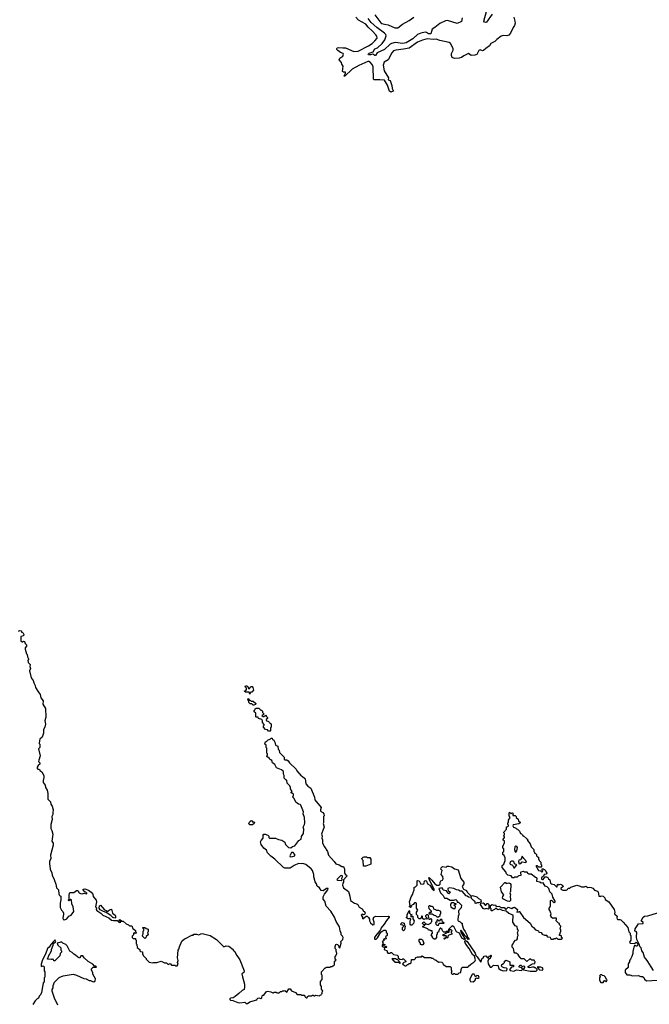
# Model space of a CAD drawing. Extents: x 1863017 to 1989460, y 394564 to 532820.
# Tile 26 of 213: x 1936422 to 1945435, y 427698 to 441798. Entities that reach past the tile are written whole.
import ezdxf

# ---------------------------------------------------------------- set-up
doc = ezdxf.new("R2010")
doc.units = 0

msp = doc.modelspace()

# ---------------------------------------------------------------- linework, layer by layer
at = {"layer": '0CON10XD'}
for points in [[(1943183, 441877), (1943105, 441764), (1943095, 441758), (1943075, 441760), (1943068, 441775), (1943104, 441915)], [(1943494, 441835), (1943512, 441775), (1943513, 441747), (1943504, 441715), (1943485, 441685), (1943449, 441605), (1943425, 441575), (1943395, 441565), (1943345, 441572), (1943315, 441564), (1943253, 441515), (1943225, 441484), (1943167, 441455), (1943147, 441423), (1943093, 441387), (1943060, 441355), (1943045, 441353), (1943015, 441365), (1942995, 441357), (1942965, 441299), (1942935, 441290), (1942887, 441287), (1942845, 441314), (1942779, 441281), (1942745, 441257), (1942715, 441246), (1942645, 441240), (1942614, 441255), (1942601, 441285), (1942601, 441315), (1942629, 441361), (1942628, 441385), (1942590, 441455), (1942571, 441471), (1942435, 441501), (1942385, 441520), (1942345, 441514), (1942255, 441522), (1942190, 441505), (1942117, 441475), (1941995, 441390), (1941915, 441374), (1941808, 441362), (1941775, 441350), (1941747, 441325), (1941695, 441221), (1941639, 441191), (1941625, 441145), (1941637, 441067), (1941700, 440965), (1941698, 440935), (1941725, 440925), (1941732, 440912), (1941751, 440855), (1941752, 440812), (1941772, 440775), (1941768, 440772), (1941735, 440762), (1941714, 440774), (1941688, 440858), (1941645, 440931), (1941575, 440937), (1941494, 440935), (1941487, 440947), (1941482, 441122), (1941469, 441155), (1941435, 441194), (1941425, 441200), (1941405, 441198), (1941279, 441141), (1941183, 441087), (1941073, 440983), (1941068, 440995), (1941087, 441033), (1941085, 441048), (1941055, 441044), (1941043, 441055), (1941052, 441132), (1941032, 441162), (1941027, 441185), (1940995, 441225), (1941004, 441246), (1941048, 441275), (1941059, 441305), (1941054, 441315), (1941015, 441329), (1940975, 441355), (1940962, 441372), (1940960, 441385), (1940968, 441395), (1940985, 441401), (1941046, 441394), (1941085, 441396), (1941205, 441342), (1941265, 441346), (1941415, 441421), (1941467, 441455), (1941507, 441493), (1941539, 441535), (1941535, 441562), (1941521, 441581), (1941474, 441635), (1941411, 441691), (1941375, 441736), (1941272, 441792), (1941234, 441835)], [(1942756, 441824), (1942748, 441772), (1942685, 441744), (1942545, 441785), (1942515, 441781), (1942436, 441744), (1942365, 441685), (1942327, 441663), (1942305, 441595), (1942276, 441595), (1942245, 441613), (1942225, 441617), (1942165, 441606), (1942117, 441585), (1942052, 441525), (1941955, 441468), (1941905, 441457), (1941795, 441472), (1941745, 441459), (1941723, 441447), (1941645, 441372), (1941539, 441321), (1941515, 441286), (1941505, 441284), (1941475, 441302), (1941445, 441294), (1941416, 441296), (1941411, 441305), (1941423, 441317), (1941481, 441339), (1941505, 441380), (1941543, 441397), (1941612, 441458), (1941649, 441511), (1941668, 441565), (1941661, 441585), (1941642, 441605), (1941536, 441685), (1941455, 441756), (1941411, 441815)], [(1941507, 441865), (1941590, 441755), (1941605, 441745), (1941644, 441734), (1941695, 441723), (1941793, 441683), (1941835, 441683), (1941904, 441735), (1941996, 441785), (1942064, 441836)], [(1936405, 433040), (1936425, 433050), (1936448, 433048), (1936450, 433025), (1936465, 433020), (1936480, 432995), (1936480, 432985), (1936470, 432975), (1936440, 432965), (1936440, 432905), (1936455, 432890), (1936465, 432890), (1936475, 432900), (1936490, 432895), (1936500, 432865), (1936518, 432845), (1936518, 432825), (1936500, 432805), (1936500, 432785), (1936518, 432715), (1936527, 432705), (1936533, 432673), (1936546, 432646), (1936547, 432633), (1936540, 432625), (1936542, 432595), (1936570, 432565), (1936568, 432535), (1936577, 432505), (1936562, 432475), (1936584, 432375), (1936616, 432336), (1936623, 432303), (1936644, 432265), (1936650, 432235), (1936680, 432180), (1936713, 432135), (1936723, 432085), (1936756, 432045), (1936753, 431995), (1936789, 431935), (1936798, 431808), (1936780, 431755), (1936790, 431710), (1936780, 431665), (1936764, 431635), (1936761, 431581), (1936745, 431522), (1936712, 431495), (1936703, 431475), (1936702, 431435), (1936712, 431422), (1936712, 431405), (1936708, 431375), (1936693, 431355), (1936713, 431255), (1936694, 431195), (1936693, 431175), (1936710, 431155), (1936710, 431135), (1936684, 431116), (1936671, 431095), (1936670, 431075), (1936683, 431063), (1936697, 431067), (1936710, 431055), (1936710, 431045), (1936739, 431029), (1936766, 430976), (1936769, 430945), (1936759, 430905), (1936760, 430875), (1936787, 430837), (1936793, 430805), (1936813, 430765), (1936823, 430715), (1936824, 430635), (1936863, 430595), (1936868, 430565), (1936886, 430536), (1936900, 430485), (1936894, 430445), (1936898, 430415), (1936883, 430385), (1936888, 430345), (1936869, 430275), (1936869, 430215), (1936884, 430185), (1936894, 430134), (1936883, 430035), (1936900, 430005), (1936900, 429975), (1936864, 429836), (1936868, 429785), (1936848, 429745), (1936848, 429715), (1936860, 429635), (1936882, 429582), (1936888, 429545), (1936917, 429487), (1936937, 429417), (1936948, 429368), (1936978, 429335), (1936982, 429275), (1936990, 429255), (1937010, 429245), (1937012, 429195), (1937003, 429145), (1937003, 429085), (1937020, 429045), (1937040, 429025), (1937048, 429005), (1937050, 428985), (1937038, 428935), (1937045, 428910), (1937065, 428908), (1937096, 428924), (1937125, 428958), (1937158, 428975), (1937198, 429025), (1937187, 429095), (1937169, 429135), (1937162, 429192), (1937155, 429200), (1937145, 429200), (1937128, 429182), (1937120, 429185), (1937120, 429195), (1937130, 429205), (1937128, 429255), (1937135, 429290), (1937145, 429298), (1937195, 429298), (1937234, 429326), (1937255, 429328), (1937273, 429295), (1937294, 429284), (1937315, 429282), (1937345, 429290), (1937385, 429280), (1937385, 429290), (1937370, 429305), (1937355, 429310), (1937332, 429335), (1937332, 429348), (1937355, 429350), (1937405, 429332), (1937443, 429303), (1937468, 429275), (1937475, 429240), (1937515, 429190), (1937520, 429165), (1937508, 429095), (1937520, 429075), (1937518, 429055), (1937525, 429041), (1937585, 429004), (1937614, 428974), (1937696, 428936), (1937735, 428902), (1937765, 428898), (1937815, 428900), (1937845, 428870), (1937870, 428875), (1937858, 428888), (1937840, 428895), (1937855, 428910), (1937885, 428890), (1937905, 428890), (1937945, 428850), (1937978, 428838), (1937995, 428820), (1938025, 428820), (1938040, 428785), (1938080, 428755), (1938080, 428735), (1938088, 428728), (1938090, 428715), (1938075, 428710), (1938065, 428720), (1938052, 428718), (1938050, 428695), (1938033, 428675), (1938033, 428653), (1938045, 428640), (1938078, 428638), (1938080, 428625), (1938090, 428615), (1938090, 428565), (1938100, 428555), (1938102, 428512), (1938125, 428490), (1938140, 428485), (1938143, 428463), (1938150, 428455), (1938178, 428448), (1938180, 428415), (1938190, 428405), (1938190, 428395), (1938219, 428369), (1938230, 428355), (1938230, 428345), (1938275, 428302), (1938325, 428292), (1938335, 428298), (1938385, 428298), (1938445, 428318), (1938493, 428293), (1938525, 428290), (1938545, 428270), (1938575, 428280), (1938595, 428260), (1938645, 428260), (1938655, 428250), (1938675, 428250), (1938690, 428275), (1938682, 428295), (1938688, 428325), (1938680, 428365), (1938688, 428472), (1938702, 428488), (1938708, 428522), (1938745, 428600), (1938780, 428635), (1938795, 428638), (1938885, 428688), (1938905, 428690), (1938915, 428700), (1938955, 428702), (1938987, 428693), (1939015, 428708), (1939035, 428710), (1939150, 428685), (1939239, 428625), (1939345, 428520), (1939377, 428533), (1939415, 428532), (1939480, 428485), (1939480, 428475), (1939500, 428455), (1939525, 428400), (1939545, 428380), (1939572, 428335), (1939637, 428175), (1939632, 428155), (1939600, 428135), (1939610, 428090), (1939639, 427985), (1939641, 427945), (1939635, 427910), (1939605, 427898), (1939559, 427851), (1939505, 427808), (1939477, 427793), (1939440, 427785), (1939430, 427775), (1939430, 427765), (1939440, 427755), (1939472, 427752), (1939545, 427722), (1939575, 427718), (1939645, 427730), (1939665, 427710), (1939682, 427708), (1939718, 427732), (1939765, 427750), (1939815, 427760), (1939820, 427775), (1939833, 427787), (1939845, 427790), (1939875, 427782), (1939890, 427790), (1939893, 427817), (1939902, 427828), (1939915, 427830), (1939955, 427880), (1939973, 427887), (1940017, 427877), (1940045, 427860), (1940055, 427860), (1940065, 427870), (1940095, 427870), (1940105, 427860), (1940135, 427860), (1940155, 427880), (1940175, 427880), (1940185, 427890), (1940205, 427890), (1940218, 427898), (1940245, 427870), (1940275, 427920), (1940295, 427920), (1940312, 427892), (1940368, 427868), (1940395, 427840), (1940445, 427840), (1940455, 427830), (1940498, 427828), (1940502, 427812), (1940525, 427790), (1940538, 427792), (1940542, 427808), (1940555, 427820), (1940605, 427820), (1940615, 427830), (1940625, 427830), (1940635, 427820), (1940645, 427820), (1940655, 427830), (1940715, 427820), (1940725, 427830), (1940738, 427832), (1940740, 427845), (1940750, 427855), (1940750, 427875), (1940760, 427885), (1940758, 427898), (1940740, 427915), (1940740, 427955), (1940730, 427975), (1940730, 428025), (1940750, 428055), (1940750, 428115), (1940740, 428125), (1940740, 428165), (1940795, 428220), (1940805, 428220), (1940815, 428230), (1940865, 428230), (1940875, 428240), (1940895, 428240), (1940905, 428250), (1940915, 428250), (1940928, 428262), (1940930, 428305), (1940950, 428335), (1940940, 428345), (1940940, 428385), (1940948, 428392), (1940960, 428425), (1940957, 428447), (1940950, 428455), (1940950, 428485), (1940940, 428495), (1940940, 428525), (1940948, 428552), (1940955, 428560), (1940970, 428555), (1940985, 428540), (1940992, 428515), (1941005, 428508), (1941024, 428574), (1941020, 428595), (1941050, 428625), (1941053, 428655), (1941043, 428673), (1941022, 428692), (1941022, 428715), (1941008, 428748), (1941000, 428805), (1940954, 428884), (1940929, 428945), (1940875, 429032), (1940810, 429105), (1940790, 429175), (1940768, 429205), (1940764, 429235), (1940785, 429275), (1940831, 429335), (1940838, 429355), (1940815, 429356), (1940765, 429324), (1940738, 429328), (1940715, 429368), (1940682, 429392), (1940670, 429425), (1940652, 429452), (1940631, 429521), (1940631, 429555), (1940613, 429615), (1940595, 429638), (1940520, 429700), (1940475, 429713), (1940455, 429710), (1940415, 429716), (1940353, 429685), (1940295, 429646), (1940254, 429646)], [(1939715, 432140), (1939708, 432168), (1939655, 432170), (1939642, 432182), (1939642, 432188), (1939658, 432192), (1939670, 432205), (1939670, 432225), (1939650, 432245), (1939655, 432260), (1939675, 432260), (1939688, 432248), (1939695, 432220), (1939718, 432222), (1939722, 432238), (1939735, 432250), (1939748, 432248), (1939760, 432235), (1939768, 432195), (1939745, 432170), (1939735, 432170), (1939722, 432158), (1939715, 432140)], [(1939775, 431980), (1939762, 431982), (1939745, 432000), (1939722, 432002), (1939702, 432022), (1939700, 432045), (1939690, 432055), (1939692, 432078), (1939708, 432068), (1939712, 432052), (1939725, 432050), (1939735, 432040), (1939765, 432040), (1939800, 432005), (1939798, 431992), (1939775, 431980)], [(1940005, 431610), (1939985, 431610), (1939967, 431627), (1939940, 431635), (1939912, 431665), (1939910, 431685), (1939920, 431695), (1939920, 431705), (1939900, 431735), (1939900, 431755), (1939890, 431775), (1939842, 431792), (1939835, 431810), (1939805, 431810), (1939800, 431815), (1939800, 431865), (1939780, 431885), (1939780, 431905), (1939788, 431912), (1939792, 431928), (1939805, 431940), (1939845, 431940), (1939872, 431912), (1939885, 431910), (1939898, 431898), (1939900, 431875), (1939920, 431855), (1939908, 431842), (1939890, 431835), (1939905, 431820), (1939915, 431820), (1939945, 431840), (1939950, 431835), (1939950, 431825), (1939968, 431805), (1939967, 431793), (1939950, 431775), (1939952, 431762), (1939985, 431750), (1940000, 431735), (1940002, 431722), (1940020, 431715), (1940020, 431665), (1940010, 431655), (1940010, 431615), (1940005, 431610)], [(1940254, 429646), (1940215, 429648), (1940200, 429655), (1940075, 429774), (1940015, 429820), (1939970, 429865), (1939956, 429906), (1939916, 429936), (1939878, 429985), (1939868, 430025), (1939878, 430045), (1939908, 430075), (1939905, 430120), (1939918, 430132), (1939935, 430132), (1939975, 430120), (1939987, 430107), (1939988, 430088), (1939998, 430078), (1940085, 430078), (1940125, 430058), (1940175, 430048), (1940215, 430020), (1940228, 429985), (1940270, 429945), (1940305, 429940), (1940325, 429960), (1940360, 429965), (1940417, 430043), (1940452, 430065), (1940458, 430102), (1940486, 430145), (1940490, 430205), (1940480, 430235), (1940499, 430271), (1940504, 430295), (1940498, 430375), (1940482, 430425), (1940484, 430455), (1940445, 430550), (1940435, 430560), (1940415, 430562), (1940374, 430594), (1940350, 430645), (1940330, 430665), (1940330, 430675), (1940340, 430685), (1940340, 430705), (1940328, 430718), (1940310, 430725), (1940310, 430735), (1940320, 430745), (1940298, 430785), (1940300, 430805), (1940287, 430827), (1940250, 430865), (1940245, 430910), (1940235, 430910), (1940210, 430935), (1940210, 430975), (1940198, 430995), (1940200, 431025), (1940193, 431035), (1940168, 431058), (1940100, 431085), (1940073, 431133), (1940040, 431155), (1940029, 431189), (1940015, 431200), (1940005, 431200), (1939998, 431218), (1939962, 431245), (1939960, 431255), (1939967, 431263), (1939970, 431285), (1939960, 431295), (1939960, 431365), (1939950, 431375), (1939950, 431415), (1939935, 431420), (1939930, 431435), (1939938, 431442), (1939942, 431458), (1939955, 431460), (1939980, 431485), (1940007, 431493), (1940022, 431508), (1940038, 431508), (1940042, 431492), (1940060, 431480), (1940075, 431450), (1940085, 431410), (1940118, 431395), (1940123, 431353), (1940138, 431335), (1940143, 431305), (1940206, 431236), (1940210, 431205), (1940215, 431200), (1940245, 431200), (1940266, 431186), (1940284, 431154), (1940378, 431065), (1940391, 431041), (1940452, 430972), (1940472, 430962), (1940498, 430938), (1940507, 430925), (1940516, 430855), (1940545, 430820), (1940590, 430795), (1940640, 430665), (1940645, 430628), (1940737, 430517), (1940726, 430484), (1940726, 430465), (1940763, 430443), (1940777, 430427), (1940780, 430395), (1940770, 430385), (1940772, 430295), (1940768, 430285), (1940782, 430235), (1940765, 430202), (1940741, 430135), (1940750, 430105), (1940748, 430075), (1940757, 430055), (1940757, 430007), (1940783, 429955), (1940830, 429885), (1940842, 429832), (1940925, 429741), (1940948, 429708), (1940995, 429696), (1941035, 429673), (1941055, 429670), (1941072, 429635), (1941071, 429585), (1941083, 429563), (1941102, 429545), (1941103, 429535), (1941058, 429482), (1941058, 429445), (1941048, 429432), (1941043, 429405), (1941057, 429367), (1941128, 429315), (1941148, 429248), (1941156, 429185), (1941216, 429146), (1941248, 429138), (1941262, 429125), (1941280, 429090), (1941323, 429063), (1941343, 429033), (1941358, 429025), (1941368, 429005), (1941358, 428982), (1941345, 428980), (1941335, 428990), (1941310, 428975), (1941327, 428947), (1941330, 428925), (1941335, 428920), (1941382, 428958), (1941395, 428960), (1941415, 428940), (1941428, 428915), (1941428, 428895), (1941444, 428864), (1941475, 428838), (1941495, 428840), (1941498, 428852), (1941496, 428874), (1941480, 428915), (1941493, 428947), (1941518, 428962), (1941584, 428954), (1941695, 428959), (1941710, 428955), (1941713, 428945), (1941671, 428899), (1941640, 428845), (1941594, 428795), (1941587, 428763), (1941522, 428685), (1941502, 428655), (1941500, 428635), (1941505, 428630), (1941525, 428632), (1941545, 428650), (1941591, 428729), (1941635, 428758), (1941658, 428758), (1941668, 428748), (1941670, 428725), (1941680, 428715), (1941680, 428685), (1941660, 428665), (1941670, 428635), (1941655, 428630), (1941642, 428638), (1941630, 428625), (1941638, 428612), (1941625, 428600), (1941612, 428598), (1941620, 428585), (1941622, 428562), (1941650, 428555), (1941645, 428540), (1941635, 428540), (1941625, 428550), (1941612, 428548), (1941612, 428532), (1941625, 428520), (1941655, 428520), (1941665, 428530), (1941678, 428518), (1941675, 428510), (1941642, 428508), (1941640, 428485), (1941680, 428465), (1941680, 428445), (1941692, 428432), (1941725, 428430), (1941735, 428440), (1941745, 428440), (1941775, 428410), (1941825, 428400), (1941840, 428385), (1941842, 428362), (1941862, 428342), (1941895, 428340), (1941905, 428350), (1941918, 428348), (1941948, 428318), (1941950, 428305), (1941922, 428298), (1941902, 428278), (1941912, 428262), (1941925, 428260), (1941935, 428250), (1941955, 428250), (1941972, 428268), (1941985, 428270), (1941995, 428280), (1942015, 428280), (1942028, 428292), (1942032, 428338), (1942075, 428340), (1942088, 428352), (1942095, 428370), (1942115, 428378), (1942125, 428370), (1942135, 428380), (1942175, 428380), (1942185, 428390), (1942215, 428370), (1942305, 428370), (1942315, 428360), (1942335, 428360), (1942355, 428340), (1942385, 428330), (1942415, 428300), (1942435, 428308), (1942465, 428300), (1942480, 428285), (1942485, 428270), (1942495, 428260), (1942505, 428260), (1942525, 428240), (1942585, 428240), (1942600, 428225), (1942600, 428185), (1942610, 428175), (1942600, 428145), (1942615, 428130), (1942625, 428130), (1942635, 428140), (1942645, 428140), (1942655, 428130), (1942695, 428130), (1942715, 428150), (1942738, 428152), (1942740, 428195), (1942755, 428230), (1942835, 428230), (1942842, 428238), (1942880, 428275), (1942925, 428302), (1942941, 428319), (1942946, 428336), (1942934, 428385), (1942904, 428413), (1942858, 428498), (1942821, 428541), (1942799, 428579), (1942796, 428604), (1942805, 428613), (1942827, 428597), (1942940, 428430), (1942952, 428395), (1942970, 428380), (1943025, 428300), (1943043, 428357), (1943060, 428365), (1943060, 428375), (1943072, 428388), (1943095, 428390), (1943125, 428360), (1943138, 428372), (1943142, 428388), (1943155, 428390), (1943165, 428400), (1943170, 428395), (1943170, 428385), (1943160, 428375), (1943158, 428352), (1943145, 428350), (1943132, 428338), (1943122, 428315), (1943128, 428278), (1943155, 428228), (1943175, 428228), (1943205, 428260), (1943245, 428252), (1943268, 428258), (1943282, 428212), (1943303, 428193), (1943345, 428178), (1943397, 428183), (1943400, 428205), (1943390, 428215), (1943355, 428218), (1943331, 428231), (1943320, 428245), (1943322, 428268), (1943349, 428281), (1943360, 428295), (1943362, 428318), (1943385, 428328), (1943440, 428305), (1943440, 428265), (1943445, 428260), (1943485, 428260), (1943500, 428245), (1943487, 428233), (1943462, 428228), (1943432, 428198), (1943443, 428183), (1943494, 428174), (1943535, 428190), (1943605, 428182), (1943620, 428195), (1943620, 428205), (1943608, 428218), (1943572, 428232), (1943570, 428245), (1943585, 428260), (1943595, 428260), (1943615, 428240), (1943638, 428248), (1943648, 428238), (1943650, 428225), (1943630, 428195), (1943635, 428190), (1943728, 428172), (1943815, 428172), (1943830, 428185), (1943830, 428195), (1943808, 428218), (1943795, 428220), (1943782, 428232), (1943765, 428232), (1943725, 428218), (1943700, 428225), (1943702, 428238), (1943745, 428268), (1943765, 428278), (1943798, 428282), (1943800, 428305), (1943790, 428315), (1943788, 428328), (1943755, 428330), (1943725, 428350), (1943683, 428313), (1943645, 428350), (1943595, 428350), (1943590, 428365), (1943560, 428395), (1943560, 428405), (1943548, 428418), (1943535, 428430), (1943512, 428432), (1943500, 428445), (1943490, 428495), (1943470, 428515), (1943470, 428545), (1943488, 428562), (1943495, 428590), (1943520, 428615), (1943539, 428621), (1943550, 428635), (1943548, 428665), (1943558, 428685), (1943550, 428725), (1943562, 428755), (1943550, 428775), (1943545, 428810), (1943514, 428824), (1943483, 428873), (1943487, 428975), (1943425, 429000), (1943385, 429032), (1943335, 429042), (1943295, 429060), (1943265, 429050), (1943245, 429070), (1943232, 429068), (1943220, 429055), (1943190, 429040), (1943185, 429030), (1943172, 429042), (1943170, 429065), (1943160, 429075), (1943162, 429115), (1943185, 429127), (1943205, 429120), (1943232, 429122), (1943245, 429100), (1943282, 429102), (1943315, 429082), (1943356, 429086), (1943375, 429060), (1943385, 429060), (1943415, 429088), (1943465, 429068), (1943485, 429082), (1943503, 429087), (1943550, 429055), (1943540, 429015)], [(1939755, 430270), (1939715, 430270), (1939703, 430283), (1939712, 430305), (1939735, 430330), (1939750, 430325), (1939752, 430312), (1939775, 430310), (1939782, 430302), (1939778, 430285), (1939755, 430270)], [(1943540, 429015), (1943565, 429020), (1943572, 429028), (1943580, 429025), (1943580, 429015), (1943635, 428940), (1943729, 428859), (1943753, 428815), (1943779, 428799), (1943804, 428764), (1943848, 428748), (1943855, 428730), (1943888, 428728), (1943902, 428702), (1943935, 428690), (1943968, 428688), (1943970, 428675), (1943982, 428662), (1944018, 428658), (1944022, 428642), (1944035, 428630), (1944065, 428630), (1944075, 428640), (1944095, 428640), (1944105, 428650), (1944125, 428630), (1944175, 428630), (1944190, 428645), (1944180, 428655), (1944178, 428678), (1944150, 428685), (1944150, 428695), (1944160, 428705), (1944160, 428725), (1944170, 428735), (1944170, 428765), (1944160, 428775), (1944170, 428815), (1944150, 428835), (1944150, 428855), (1944135, 428860), (1944100, 428895), (1944108, 428915), (1944105, 428930), (1944065, 428932), (1944055, 428928), (1944030, 428945), (1944030, 428955), (1944020, 428965), (1944028, 428995), (1944012, 429042), (1944000, 429055), (1944000, 429075), (1944017, 429093), (1944020, 429105), (1944020, 429185), (1944035, 429190), (1944058, 429165), (1944075, 429158), (1944085, 429160), (1944089, 429175), (1944054, 429234), (1944044, 429275), (1944010, 429310), (1943996, 429356), (1943971, 429381), (1943942, 429392), (1943915, 429437), (1943885, 429434), (1943866, 429446), (1943827, 429457), (1943823, 429473), (1943830, 429495), (1943825, 429510), (1943805, 429512), (1943745, 429560), (1943712, 429562), (1943699, 429569), (1943685, 429590), (1943648, 429588), (1943635, 429600), (1943598, 429592), (1943592, 429585), (1943598, 429542), (1943565, 429540), (1943558, 429532), (1943545, 429520), (1943505, 429520), (1943495, 429510), (1943475, 429510), (1943457, 429537), (1943410, 429545), (1943390, 429565), (1943380, 429595), (1943330, 429655), (1943330, 429685), (1943350, 429705), (1943370, 429755), (1943370, 429795), (1943357, 429827), (1943340, 429845), (1943340, 429875), (1943350, 429885), (1943350, 429925), (1943340, 429935), (1943340, 429965), (1943348, 429972), (1943350, 429995), (1943360, 430005), (1943360, 430035), (1943340, 430055), (1943360, 430085), (1943360, 430095), (1943350, 430105), (1943350, 430115), (1943360, 430125), (1943360, 430145), (1943352, 430152), (1943350, 430165), (1943390, 430205), (1943392, 430238), (1943408, 430242), (1943420, 430255), (1943420, 430265), (1943410, 430275), (1943410, 430295), (1943417, 430303), (1943420, 430335), (1943442, 430375), (1943430, 430395), (1943428, 430425), (1943435, 430448), (1943455, 430430), (1943478, 430438), (1943490, 430425), (1943480, 430415), (1943482, 430402), (1943515, 430400), (1943530, 430385), (1943530, 430375), (1943558, 430348), (1943560, 430325), (1943588, 430305), (1943588, 430295), (1943567, 430283), (1943484, 430266), (1943483, 430253), (1943493, 430233), (1943517, 430227), (1943535, 430210), (1943550, 430205), (1943577, 430177), (1943590, 430145), (1943605, 430140), (1943620, 430125), (1943625, 430110), (1943635, 430110), (1943675, 430070), (1943690, 430065), (1943690, 430045), (1943728, 429998), (1943743, 429953), (1943780, 429915), (1943780, 429885), (1943790, 429875), (1943792, 429862), (1943808, 429858), (1943820, 429845), (1943820, 429825), (1943835, 429810), (1943850, 429805), (1943850, 429775), (1943860, 429765), (1943860, 429755), (1943880, 429735), (1943880, 429705), (1943890, 429695), (1943890, 429665), (1943885, 429660), (1943855, 429660), (1943835, 429680), (1943818, 429682), (1943812, 429675), (1943823, 429655), (1943850, 429615), (1943875, 429610), (1943895, 429590), (1943910, 429605), (1943903, 429613), (1943902, 429638), (1943915, 429640), (1943925, 429630), (1943935, 429630), (1943950, 429615), (1943958, 429588), (1943970, 429575), (1943965, 429560), (1943932, 429558), (1943919, 429531), (1943892, 429508), (1943892, 429492), (1943904, 429484), (1943915, 429487), (1943945, 429522), (1943965, 429522), (1943983, 429513), (1943992, 429495), (1944010, 429480), (1944022, 429435), (1944035, 429423), (1944074, 429414), (1944105, 429382), (1944118, 429382), (1944120, 429415), (1944125, 429420), (1944135, 429410), (1944165, 429418), (1944185, 429410), (1944198, 429398), (1944200, 429385), (1944170, 429355), (1944170, 429345), (1944195, 429332), (1944247, 429333), (1944265, 429340), (1944275, 429360), (1944295, 429360), (1944313, 429377), (1944395, 429402), (1944445, 429392), (1944465, 429382), (1944505, 429382), (1944525, 429390), (1944555, 429372), (1944575, 429377), (1944602, 429372), (1944625, 429360), (1944652, 429332), (1944695, 429320), (1944705, 429310), (1944710, 429245), (1944735, 429240), (1944748, 429252), (1944775, 429248), (1944798, 429225), (1944805, 429200), (1944856, 429166), (1944932, 429055), (1944940, 429015), (1944938, 428995), (1944975, 428960), (1944968, 428935), (1944975, 428918), (1944985, 428910), (1945015, 428912), (1945025, 428908), (1945062, 428875), (1945126, 428796), (1945142, 428735), (1945160, 428715), (1945163, 428693), (1945170, 428685), (1945172, 428615), (1945153, 428587), (1945155, 428580), (1945165, 428572), (1945225, 428570), (1945245, 428590), (1945270, 428565), (1945268, 428542), (1945258, 428532), (1945245, 428530), (1945235, 428540), (1945220, 428535), (1945198, 428455), (1945198, 428425), (1945187, 428383), (1945168, 428342), (1945153, 428327), (1945150, 428305), (1945133, 428277), (1945130, 428225), (1945095, 428190), (1945090, 428185), (1945090, 428155), (1945115, 428120), (1945155, 428120), (1945195, 428108), (1945275, 428112), (1945315, 428098), (1945337, 428097), (1945355, 428080), (1945365, 428058), (1945395, 428036), (1945545, 428042)], [(1943525, 429878), (1943538, 429895), (1943550, 429945), (1943538, 429958), (1943525, 429962), (1943512, 429955), (1943507, 429915), (1943515, 429880), (1943525, 429878)], [(1940295, 429810), (1940325, 429813), (1940360, 429825), (1940360, 429845), (1940335, 429870), (1940315, 429870), (1940290, 429825), (1940295, 429810)], [(1941375, 429674), (1941342, 429675), (1941340, 429755), (1941322, 429772), (1941320, 429785), (1941340, 429805), (1941355, 429810), (1941385, 429810), (1941395, 429800), (1941435, 429800), (1941450, 429775), (1941450, 429705), (1941375, 429674)], [(1943570, 429710), (1943595, 429712), (1943615, 429738), (1943665, 429730), (1943678, 429745), (1943638, 429785), (1943615, 429820), (1943598, 429765), (1943565, 429760), (1943560, 429745), (1943570, 429710)], [(1942795, 428620), (1942753, 428643), (1942716, 428716), (1942677, 428737), (1942635, 428810), (1942625, 428810), (1942615, 428820), (1942562, 428768), (1942560, 428755), (1942548, 428742), (1942525, 428740), (1942515, 428730), (1942495, 428730), (1942475, 428750), (1942468, 428768), (1942448, 428788), (1942442, 428788), (1942420, 428755), (1942418, 428732), (1942400, 428725), (1942400, 428705), (1942390, 428685), (1942390, 428655), (1942368, 428632), (1942355, 428630), (1942332, 428652), (1942330, 428665), (1942310, 428695), (1942330, 428715), (1942328, 428748), (1942305, 428750), (1942295, 428760), (1942275, 428760), (1942265, 428780), (1942190, 428805), (1942220, 428835), (1942202, 428842), (1942190, 428855), (1942192, 428868), (1942207, 428877), (1942228, 428858), (1942232, 428842), (1942245, 428850), (1942267, 428843), (1942308, 428862), (1942310, 428875), (1942320, 428885), (1942320, 428915), (1942305, 428920), (1942295, 428910), (1942282, 428912), (1942272, 428972), (1942265, 428980), (1942245, 428980), (1942230, 428965), (1942230, 428955), (1942260, 428925), (1942252, 428918), (1942225, 428920), (1942205, 428910), (1942190, 428925), (1942190, 428955), (1942185, 428960), (1942172, 428958), (1942170, 428935), (1942155, 428920), (1942142, 428922), (1942122, 428942), (1942120, 428965), (1942100, 428985), (1942100, 429015), (1942120, 429045), (1942100, 429075), (1942100, 429145), (1942092, 429152), (1942075, 429150), (1942053, 429127), (1942022, 429108), (1942030, 429095), (1942017, 429083), (1942000, 429095), (1942000, 429105), (1942010, 429115), (1942000, 429165), (1942027, 429235), (1942052, 429275), (1942053, 429297), (1942070, 429335), (1942070, 429375), (1942088, 429382), (1942110, 429405), (1942110, 429465), (1942115, 429470), (1942140, 429465), (1942165, 429420), (1942208, 429422), (1942218, 429445), (1942210, 429455), (1942222, 429468), (1942235, 429470), (1942245, 429460), (1942261, 429421), (1942295, 429402), (1942325, 429352), (1942355, 429330), (1942357, 429345), (1942294, 429464), (1942281, 429509), (1942285, 429512), (1942323, 429475), (1942365, 429422), (1942395, 429402), (1942427, 429403), (1942442, 429418), (1942442, 429445), (1942452, 429465), (1942474, 429476), (1942484, 429495), (1942478, 429528), (1942457, 429555), (1942470, 429615), (1942450, 429635), (1942455, 429650), (1942475, 429670), (1942525, 429662), (1942543, 429677), (1942565, 429678), (1942610, 429665), (1942645, 429637), (1942697, 429625), (1942738, 429498), (1942779, 429449), (1942780, 429425), (1942758, 429385), (1942775, 429348), (1942816, 429326), (1942828, 429305), (1942882, 429252), (1942895, 429250), (1942905, 429258), (1942966, 429236), (1942991, 429211), (1943022, 429195), (1943030, 429175), (1943018, 429162), (1942995, 429152), (1942968, 429152), (1942955, 429142), (1942940, 429145), (1942940, 429165), (1942920, 429185), (1942890, 429215), (1942888, 429228), (1942845, 429230), (1942827, 429247), (1942815, 429250), (1942757, 429317), (1942725, 429318), (1942705, 429333), (1942676, 429336), (1942635, 429356), (1942574, 429366), (1942553, 429357), (1942551, 429341), (1942561, 429321), (1942590, 429305), (1942565, 429282), (1942555, 429288), (1942534, 429324), (1942482, 429332), (1942475, 429360), (1942445, 429362), (1942422, 429355), (1942445, 429292), (1942484, 429254), (1942505, 429220), (1942536, 429216), (1942585, 429190), (1942635, 429190), (1942665, 429200), (1942678, 429185), (1942682, 429162), (1942705, 429160), (1942746, 429116), (1942741, 429079), (1942702, 429035), (1942710, 428975), (1942700, 428965), (1942696, 428905), (1942700, 428895), (1942728, 428878), (1942745, 428860), (1942758, 428858), (1942758, 428835), (1942774, 428775), (1942801, 428741), (1942822, 428695), (1942830, 428660), (1942852, 428635), (1942845, 428623), (1942820, 428660), (1942792, 428682), (1942766, 428725), (1942735, 428760), (1942734, 428744), (1942743, 428723), (1942797, 428633), (1942795, 428620)], [(1943505, 429650), (1943540, 429695), (1943505, 429708), (1943499, 429735), (1943486, 429746), (1943463, 429747), (1943442, 429738), (1943436, 429716), (1943444, 429704), (1943475, 429690), (1943495, 429650), (1943505, 429650)], [(1941025, 429472), (1941038, 429482), (1941034, 429505), (1941044, 429525), (1941044, 429535), (1941035, 429541), (1941013, 429537), (1940964, 429485), (1940975, 429477), (1941025, 429472)], [(1943435, 429172), (1943403, 429173), (1943340, 429210), (1943332, 429225), (1943336, 429244), (1943352, 429265), (1943320, 429310), (1943307, 429375), (1943365, 429440), (1943375, 429440), (1943385, 429430), (1943426, 429436), (1943445, 429430), (1943452, 429415), (1943450, 429315), (1943438, 429295), (1943448, 429265), (1943442, 429245), (1943450, 429195), (1943447, 429183), (1943435, 429172)], [(1937785, 428932), (1937755, 428943), (1937725, 428972), (1937661, 429011), (1937620, 429025), (1937575, 429052), (1937560, 429075), (1937565, 429110), (1937578, 429118), (1937635, 429050), (1937662, 429042), (1937675, 429030), (1937685, 429030), (1937708, 429052), (1937738, 429058), (1937751, 429001), (1937788, 428975), (1937792, 428965), (1937792, 428938), (1937785, 428932)], [(1942415, 428950), (1942442, 428968), (1942443, 428987), (1942450, 428995), (1942450, 429025), (1942422, 429042), (1942385, 429042), (1942380, 429050), (1942352, 429062), (1942345, 429090), (1942325, 429100), (1942305, 429100), (1942295, 429110), (1942282, 429108), (1942272, 429098), (1942278, 429068), (1942310, 429035), (1942310, 429015), (1942305, 429010), (1942292, 429018), (1942280, 429005), (1942282, 428992), (1942325, 428992), (1942353, 428973), (1942375, 428968), (1942395, 428950), (1942415, 428950)], [(1942645, 429068), (1942655, 429072), (1942662, 429095), (1942658, 429108), (1942642, 429115), (1942652, 429128), (1942668, 429132), (1942668, 429138), (1942645, 429140), (1942632, 429152), (1942601, 429149), (1942587, 429133), (1942587, 429115), (1942596, 429096), (1942625, 429070), (1942645, 429068)], [(1943135, 429060), (1943113, 429063), (1943105, 429070), (1943075, 429062), (1943055, 429068), (1943020, 429125), (1943022, 429148), (1943055, 429150), (1943085, 429120), (1943095, 429120), (1943115, 429140), (1943125, 429140), (1943138, 429125), (1943140, 429065), (1943135, 429060)], [(1942035, 428830), (1942022, 428832), (1942010, 428845), (1942010, 428895), (1942018, 428902), (1942020, 428915), (1942005, 428930), (1941998, 428922), (1941985, 428922), (1941960, 428935), (1941960, 428945), (1941970, 428955), (1941970, 428985), (1941990, 429015), (1941995, 429040), (1942000, 429035), (1942002, 429002), (1942015, 428990), (1942040, 428985), (1942022, 428978), (1942022, 428952), (1942035, 428960), (1942048, 428958), (1942052, 428922), (1942070, 428895), (1942060, 428855), (1942035, 428830)], [(1945495, 428182), (1945406, 428325), (1945364, 428375), (1945345, 428438), (1945326, 428466), (1945316, 428505), (1945298, 428528), (1945295, 428550), (1945258, 428628), (1945252, 428662), (1945256, 428725), (1945245, 428740), (1945230, 428745), (1945233, 428777), (1945281, 428849), (1945348, 428855), (1945345, 428870), (1945316, 428895), (1945346, 428944), (1945365, 428959), (1945415, 428966), (1945550, 429010)], [(1938215, 428640), (1938180, 428675), (1938183, 428697), (1938190, 428705), (1938190, 428745), (1938200, 428755), (1938200, 428775), (1938182, 428792), (1938185, 428800), (1938215, 428800), (1938232, 428782), (1938260, 428775), (1938260, 428735), (1938250, 428725), (1938260, 428695), (1938232, 428668), (1938228, 428652), (1938215, 428640)], [(1941915, 428750), (1941900, 428765), (1941900, 428785), (1941903, 428797), (1941920, 428815), (1941905, 428830), (1941880, 428835), (1941883, 428857), (1941895, 428870), (1941928, 428858), (1941930, 428825), (1941940, 428815), (1941930, 428765), (1941915, 428750)], [(1942415, 428830), (1942425, 428860), (1942498, 428862), (1942495, 428870), (1942472, 428872), (1942470, 428905), (1942465, 428910), (1942445, 428910), (1942425, 428890), (1942405, 428910), (1942390, 428895), (1942398, 428872), (1942372, 428868), (1942380, 428845), (1942395, 428830), (1942415, 428830)], [(1942505, 428630), (1942500, 428635), (1942502, 428648), (1942520, 428650), (1942530, 428675), (1942525, 428680), (1942485, 428680), (1942480, 428695), (1942518, 428712), (1942525, 428720), (1942538, 428722), (1942545, 428730), (1942568, 428732), (1942572, 428758), (1942585, 428770), (1942595, 428770), (1942610, 428755), (1942610, 428745), (1942600, 428735), (1942600, 428725), (1942610, 428715), (1942608, 428702), (1942565, 428690), (1942550, 428675), (1942550, 428655), (1942545, 428650), (1942520, 428650), (1942505, 428630)], [(1936967, 427687), (1936922, 427785), (1936888, 427888), (1936888, 427912), (1936902, 427935), (1936902, 427965), (1936920, 428015), (1936985, 428080), (1937045, 428108), (1937185, 428130), (1937237, 428117), (1937338, 428068), (1937375, 428062), (1937415, 428040), (1937437, 428037), (1937463, 428023), (1937485, 428022), (1937500, 428035), (1937508, 428065), (1937468, 428128), (1937468, 428155), (1937452, 428185), (1937450, 428205), (1937475, 428230), (1937515, 428230), (1937520, 428235), (1937506, 428246), (1937492, 428242), (1937468, 428275), (1937402, 428312), (1937344, 428364), (1937325, 428391), (1937295, 428390), (1937285, 428360), (1937255, 428372), (1937223, 428403), (1937195, 428418), (1937175, 428440), (1937141, 428461), (1937103, 428533), (1937080, 428555), (1937040, 428575), (1937025, 428590), (1937005, 428590), (1936997, 428583), (1936960, 428575), (1936970, 428545), (1937010, 428505), (1937010, 428475), (1937020, 428465), (1937020, 428445), (1937000, 428425), (1936998, 428392), (1936925, 428320), (1936912, 428322), (1936908, 428338), (1936895, 428340), (1936885, 428350), (1936875, 428340), (1936822, 428342), (1936820, 428355), (1936830, 428365), (1936832, 428385), (1936877, 428463), (1936878, 428482), (1936902, 428545), (1936900, 428565), (1936940, 428595), (1936932, 428602), (1936930, 428615), (1936923, 428617), (1936895, 428590), (1936888, 428572), (1936868, 428555), (1936845, 428518), (1936822, 428495), (1936792, 428418), (1936748, 428335), (1936730, 428275), (1936730, 428245), (1936735, 428240), (1936758, 428248), (1936770, 428235), (1936770, 428175), (1936780, 428165), (1936780, 428085), (1936770, 428075), (1936770, 428015), (1936760, 428005), (1936760, 427985), (1936752, 427975), (1936732, 427868), (1936720, 427835), (1936702, 427815), (1936690, 427785), (1936670, 427775), (1936645, 427750), (1936612, 427695)], [(1942175, 428548), (1942160, 428555), (1942160, 428575), (1942140, 428595), (1942140, 428625), (1942145, 428630), (1942172, 428632), (1942190, 428620), (1942208, 428575), (1942195, 428550), (1942175, 428548)], [(1941865, 428280), (1941870, 428285), (1941868, 428298), (1941828, 428338), (1941815, 428340), (1941805, 428350), (1941765, 428350), (1941752, 428358), (1941752, 428342), (1941772, 428322), (1941788, 428318), (1941792, 428302), (1941845, 428300), (1941865, 428280)], [(1943905, 428188), (1943917, 428205), (1943905, 428222), (1943882, 428232), (1943855, 428230), (1943845, 428240), (1943832, 428228), (1943832, 428222), (1943848, 428218), (1943850, 428205), (1943865, 428190), (1943905, 428188)], [(1942915, 428022), (1942942, 428045), (1942952, 428078), (1942965, 428070), (1942985, 428070), (1942998, 428082), (1942988, 428108), (1942965, 428110), (1942945, 428090), (1942928, 428128), (1942905, 428130), (1942900, 428125), (1942868, 428065), (1942867, 428045), (1942876, 428026), (1942915, 428022)], [(1944775, 428010), (1944792, 428038), (1944798, 428038), (1944815, 428020), (1944828, 428032), (1944830, 428045), (1944820, 428055), (1944808, 428088), (1944788, 428108), (1944765, 428110), (1944755, 428120), (1944735, 428120), (1944720, 428105), (1944730, 428095), (1944730, 428085), (1944720, 428075), (1944720, 428045), (1944742, 428012), (1944775, 428010)]]:
    msp.add_lwpolyline(points, dxfattribs=at)

doc.saveas('drawing.dxf')
